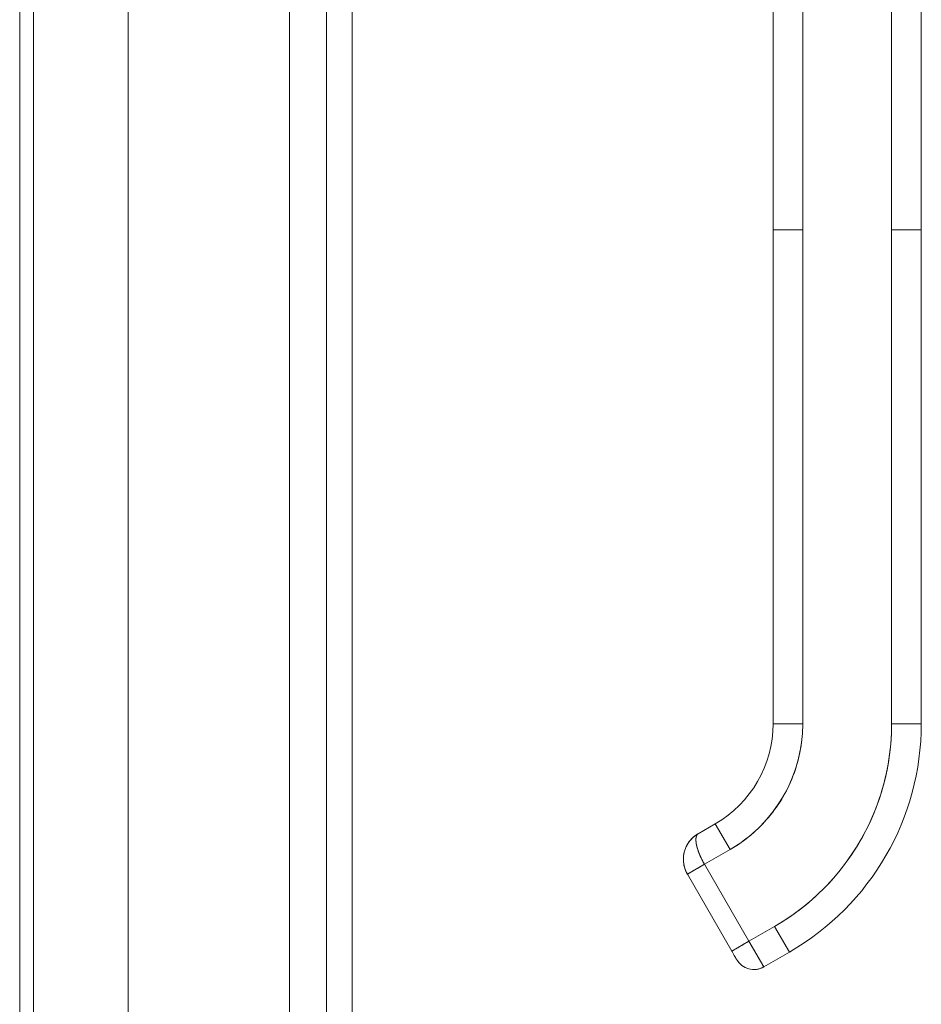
# Model space of a CAD drawing. Header units: inches. Extents: x 16 to 394, y 3 to 249.
# Tile 40 of 116: x 108.77 to 112.36, y 146.65 to 150.58. Entities that reach past the tile are written whole.
import ezdxf

# ---------------------------------------------------------------- set-up
doc = ezdxf.new("R2010")
doc.units = ezdxf.units.IN
doc.header["$LTSCALE"] = 24
doc.header["$MEASUREMENT"] = 0
doc.layers.add('Hatch (ANSI)', color=7, linetype='Continuous', lineweight=5)
doc.layers.add('Visible (ANSI)', color=7, linetype='Continuous', lineweight=5)

msp = doc.modelspace()

# ---------------------------------------------------------------- hatches: boundary and pattern name
at = {"layer": 'Hatch (ANSI)'}
h = msp.add_hatch(dxfattribs=at)
h.set_pattern_fill('ANSI31', color=256, scale=24, angle=75, style=0)
edge = h.paths.add_edge_path()
edge.add_line((109.2164, 184.6732), (109.8488, 184.6732))
edge.add_ellipse((109.8488, 184.5326), major_axis=(0, 0.1406), ratio=1, start_angle=354.3077, end_angle=360, ccw=False)
edge.add_ellipse((109.8488, 184.5326), major_axis=(0.0139, 0.1399), ratio=1, start_angle=275.6923, end_angle=360, ccw=False)
edge.add_line((109.9894, 184.5326), (109.9894, 183.9028))
edge.add_line((109.9894, 183.9028), (109.9894, 122.2631))
edge.add_line((109.9894, 122.2631), (109.9894, 121.6428))
edge.add_ellipse((109.8488, 121.6428), major_axis=(0.1406, 0), ratio=1, start_angle=270, end_angle=360, ccw=False)
edge.add_line((109.8488, 121.5022), (109.8316, 121.5022))
edge.add_line((109.8316, 121.5022), (109.2164, 121.5022))
edge.add_line((109.2164, 121.5022), (109.2164, 121.4002))
edge.add_line((109.2164, 121.4002), (109.8488, 121.4002))
edge.add_ellipse((109.8488, 121.6428), major_axis=(0, -0.2426), ratio=1, start_angle=0, end_angle=90)
edge.add_line((110.0914, 121.6428), (110.0914, 184.5326))
edge.add_ellipse((109.8488, 184.5326), major_axis=(0.2426, 0), ratio=1, start_angle=0, end_angle=90)
edge.add_line((109.8488, 184.7752), (109.2164, 184.7752))
edge.add_line((109.2164, 184.7752), (109.2164, 184.6732))
h = msp.add_hatch(dxfattribs=at)
h.set_pattern_fill('ANSI31', color=256, scale=24, angle=-15, style=0)
edge = h.paths.add_edge_path()
edge.add_ellipse((110.0224, 184.2309), major_axis=(-0.1796, 0.4375), ratio=1, start_angle=0, end_angle=111.109)
edge.add_ellipse((110.0224, 184.2309), major_axis=(-0.3435, -0.3251), ratio=1, start_angle=0, end_angle=12.3933)
edge.add_ellipse((110.0224, 184.2309), major_axis=(-0.2657, -0.3912), ratio=1, start_angle=0, end_angle=11.8613)
edge.add_ellipse((109.8753, 183.9028), major_axis=(-0.0326, -0.1094), ratio=1, start_angle=0, end_angle=106.5734)
edge.add_line((109.9894, 183.9028), (109.9894, 184.5326))
edge.add_line((109.9894, 184.5326), (109.9894, 184.5591))
edge.add_ellipse((109.8753, 184.5591), major_axis=(0.1141, 0), ratio=1, start_angle=0, end_angle=96.3195)
edge.add_ellipse((109.8753, 184.5591), major_axis=(-0.0126, 0.1134), ratio=1, start_angle=0, end_angle=10.2538)
edge = h.paths.add_edge_path()
edge.add_ellipse((110.0224, 121.9349), major_axis=(-0.1796, 0.4375), ratio=1, start_angle=0, end_angle=11.1028)
edge.add_ellipse((110.0224, 121.9349), major_axis=(-0.2605, 0.3947), ratio=1, start_angle=0, end_angle=12.3816)
edge.add_ellipse((110.0224, 121.9349), major_axis=(-0.3391, 0.3297), ratio=1, start_angle=0, end_angle=110.4124)
edge.add_ellipse((110.0224, 121.9349), major_axis=(-0.1907, -0.4328), ratio=1, start_angle=0, end_angle=1.4669)
edge.add_ellipse((109.8753, 121.6068), major_axis=(-0.0326, -0.1094), ratio=1, start_angle=0, end_angle=106.5734)
edge.add_line((109.9894, 121.6068), (109.9894, 121.6428))
edge.add_line((109.9894, 121.6428), (109.9894, 122.2631))
edge.add_ellipse((109.8753, 122.2631), major_axis=(0.1141, 0), ratio=1, start_angle=0, end_angle=106.5734)

# ---------------------------------------------------------------- linework, layer by layer
at = {"layer": 'Visible (ANSI)'}
for p, q in [((109.9894, 184.5326), (109.9894, 121.6428)), ((110.0914, 121.6428), (110.0914, 184.5326)), ((108.8227, 152.3709), (108.8227, 126.2542)), ((108.7672, 126.2542), (108.7672, 151.7584)), ((109.1997, 126.2542), (109.1997, 151.6309)), ((109.8428, 151.5212), (109.8428, 126.2542)), ((111.7695, 149.7412), (111.7695, 150.6673)), ((111.8876, 150.6673), (111.8876, 149.7412)), ((112.2419, 149.7412), (112.2419, 150.6673)), ((112.36, 150.6673), (112.36, 149.7412)), ((111.7695, 149.7412), (111.8876, 149.7412)), ((111.7695, 147.7727), (111.7695, 149.7412)), ((111.8876, 149.7412), (111.7695, 149.7412)), ((111.7695, 149.7412), (111.7695, 149.2885)), ((111.8876, 147.7727), (111.8876, 149.7412)), ((111.8876, 149.7412), (111.8876, 147.7727)), ((112.2419, 149.7412), (112.36, 149.7412)), ((112.36, 149.7412), (112.2419, 149.7412)), ((112.2419, 147.7727), (112.2419, 149.7412)), ((112.2419, 149.7412), (112.2419, 147.7727)), ((112.36, 149.7412), (112.36, 147.7727)), ((112.36, 147.7727), (112.36, 149.7412)), ((111.7695, 149.2885), (111.7695, 149.19)), ((111.7695, 149.19), (111.7695, 148.5798)), ((111.7695, 148.5798), (111.7695, 148.4814)), ((111.7695, 148.4814), (111.7695, 147.8711)), ((111.7695, 147.8711), (111.7695, 147.7727)), ((111.7695, 147.7727), (111.8876, 147.7727)), ((111.8876, 147.7727), (111.7695, 147.7727)), ((112.2419, 147.7727), (112.36, 147.7727)), ((112.36, 147.7727), (112.2419, 147.7727)), ((111.4709, 147.3344), (111.5391, 147.3738)), ((111.5391, 147.3738), (111.4709, 147.3344)), ((111.5982, 147.2715), (111.5391, 147.3738)), ((111.5391, 147.3738), (111.5982, 147.2715)), ((111.4959, 147.2124), (111.5982, 147.2715)), ((111.5982, 147.2715), (111.4959, 147.2124)), ((111.4959, 147.2124), (111.4277, 147.173)), ((111.4959, 147.2124), (111.6731, 146.9056)), ((111.6731, 146.9056), (111.4959, 147.2124)), ((111.6049, 146.8662), (111.4277, 147.173)), ((111.7754, 146.9646), (111.6731, 146.9056)), ((111.6731, 146.9056), (111.7754, 146.9646)), ((111.7754, 146.9646), (111.8344, 146.8623)), ((111.8344, 146.8623), (111.7754, 146.9646)), ((111.6049, 146.8662), (111.6731, 146.9056)), ((111.6731, 146.9056), (111.7321, 146.8033)), ((111.7321, 146.8033), (111.8344, 146.8623)), ((111.8344, 146.8623), (111.7321, 146.8033))]:
    msp.add_line(p, q, dxfattribs=at)
for centre, radius, start, end in [((111.3088, 147.7727), 0.4607, 300, 0), ((111.3088, 147.7727), 0.5788, 300, 0), ((111.3088, 147.7727), 0.9331, 300, 0), ((111.3088, 147.7727), 1.0512, 300, 0), ((111.3088, 147.7727), 1.0512, 300, 0), ((111.6928, 146.8715), 0.0787, 210, 300), ((111.6928, 146.8715), 0.0787, 209.9974, 300.0016)]:
    msp.add_arc(centre, radius, start, end, dxfattribs=at)
for centre, major_axis, ratio, start_param, end_param in [((111.4959, 147.2124), (-0.0682, -0.0394), 0.00001, 6.282009, 7.853365), ((111.6731, 146.9056), (0.0591, -0.1023), 0.000028, 0.000212, 1.570585)]:
    msp.add_ellipse(centre, major_axis=major_axis, ratio=ratio, start_param=start_param, end_param=end_param, dxfattribs=at)
for points, knots in [([(111.5982, 147.2715), (111.6274, 147.2883), (111.6547, 147.3075), (111.6805, 147.329), (111.7062, 147.3506), (111.7303, 147.3746), (111.752, 147.4005), (111.7738, 147.4264), (111.7932, 147.4541), (111.8101, 147.4834), (111.8269, 147.5126), (111.8412, 147.5432), (111.8528, 147.575), (111.8643, 147.6068), (111.8731, 147.6397), (111.8789, 147.6727), (111.8847, 147.7058), (111.8876, 147.739), (111.8876, 147.7727)], [0, 0, 0, 0, 0.166667, 0.166667, 0.166667, 0.333333, 0.333333, 0.333333, 0.5, 0.5, 0.5, 0.666667, 0.666667, 0.666667, 0.833333, 0.833333, 0.833333, 1, 1, 1, 1]), ([(112.2419, 147.7727), (112.2419, 147.7182), (112.2372, 147.6645), (112.2278, 147.6112), (112.2184, 147.5579), (112.2043, 147.5049), (112.1857, 147.4538), (112.1671, 147.4026), (112.144, 147.3532), (112.1169, 147.3061), (112.0897, 147.2591), (112.0585, 147.2144), (112.0234, 147.1727), (111.9884, 147.131), (111.9496, 147.0923), (111.9082, 147.0576), (111.8667, 147.0228), (111.8226, 146.9919), (111.7754, 146.9646)], [0, 0, 0, 0, 0.166667, 0.166667, 0.166667, 0.333333, 0.333333, 0.333333, 0.5, 0.5, 0.5, 0.666667, 0.666667, 0.666667, 0.833333, 0.833333, 0.833333, 1, 1, 1, 1]), ([(111.4708, 147.3343), (111.4616, 147.329), (111.4532, 147.3224), (111.4458, 147.3149), (111.4384, 147.3074), (111.432, 147.2988), (111.4269, 147.2897), (111.4218, 147.2806), (111.4179, 147.2708), (111.4154, 147.2608), (111.4129, 147.2508), (111.4118, 147.2405), (111.4119, 147.2304), (111.4121, 147.2203), (111.4135, 147.2103), (111.4162, 147.2006), (111.4188, 147.191), (111.4227, 147.1817), (111.4277, 147.173)], [0.0010349, 0.0010349, 0.0010349, 0.0010349, 0.1666667, 0.1666667, 0.1666667, 0.3333333, 0.3333333, 0.3333333, 0.5, 0.5, 0.5, 0.6666667, 0.6666667, 0.6666667, 0.8333333, 0.8333333, 0.8333333, 1, 1, 1, 1]), ([(111.4277, 147.1731), (111.4257, 147.1766), (111.4238, 147.1803), (111.422, 147.1842), (111.4197, 147.1894), (111.4178, 147.1948), (111.4162, 147.2004), (111.4154, 147.2034), (111.4147, 147.2065), (111.4141, 147.2096), (111.4127, 147.2164), (111.412, 147.2233), (111.4119, 147.2302), (111.4119, 147.2312), (111.4119, 147.2322), (111.4119, 147.2332), (111.412, 147.2401), (111.4126, 147.247), (111.4139, 147.2538), (111.4143, 147.2561), (111.4148, 147.2584), (111.4154, 147.2606), (111.4163, 147.2643), (111.4174, 147.268), (111.4187, 147.2717), (111.4205, 147.2768), (111.4227, 147.2818), (111.4252, 147.2866), (111.4257, 147.2876), (111.4263, 147.2886), (111.4268, 147.2896), (111.4286, 147.2928), (111.4305, 147.2958), (111.4325, 147.2988), (111.4349, 147.3023), (111.4375, 147.3057), (111.4403, 147.3089), (111.442, 147.311), (111.4439, 147.313), (111.4458, 147.3149), (111.4466, 147.3157), (111.4474, 147.3165), (111.4482, 147.3173), (111.4507, 147.3197), (111.4533, 147.322), (111.456, 147.3241), (111.4584, 147.3261), (111.461, 147.328), (111.4636, 147.3298), (111.466, 147.3314), (111.4684, 147.3329), (111.4709, 147.3344)], [0, 0, 0, 0, 0.0715294, 0.0715294, 0.0715294, 0.1666667, 0.1666667, 0.1666667, 0.2191087, 0.2191087, 0.2191087, 0.3333333, 0.3333333, 0.3333333, 0.3497655, 0.3497655, 0.3497655, 0.4625066, 0.4625066, 0.4625066, 0.5, 0.5, 0.5, 0.5617957, 0.5617957, 0.5617957, 0.6483456, 0.6483456, 0.6483456, 0.6666667, 0.6666667, 0.6666667, 0.7237363, 0.7237363, 0.7237363, 0.7909989, 0.7909989, 0.7909989, 0.8333333, 0.8333333, 0.8333333, 0.8512295, 0.8512295, 0.8512295, 0.9053658, 0.9053658, 0.9053658, 0.9545679, 0.9545679, 0.9545679, 0.9999865, 0.9999865, 0.9999865, 0.9999865]), ([(111.4959, 147.2124), (111.491, 147.2209), (111.4864, 147.2297), (111.4823, 147.2385), (111.4781, 147.2474), (111.4745, 147.2562), (111.4715, 147.2647), (111.4684, 147.2732), (111.4661, 147.2813), (111.4644, 147.2889), (111.4628, 147.2966), (111.4619, 147.3037), (111.4618, 147.3099), (111.4617, 147.316), (111.4624, 147.3212), (111.4639, 147.3254), (111.4654, 147.3295), (111.4677, 147.3325), (111.4709, 147.3344)], [0, 0, 0, 0, 0.1666667, 0.1666667, 0.1666667, 0.3333333, 0.3333333, 0.3333333, 0.5, 0.5, 0.5, 0.6666667, 0.6666667, 0.6666667, 0.8333333, 0.8333333, 0.8333333, 1, 1, 1, 1]), ([(111.4709, 147.3344), (111.47, 147.3339), (111.4692, 147.3333), (111.4685, 147.3326), (111.4677, 147.3319), (111.4669, 147.331), (111.4663, 147.3301), (111.4656, 147.3291), (111.465, 147.328), (111.4644, 147.3267), (111.4642, 147.3261), (111.4639, 147.3254), (111.4637, 147.3247), (111.4634, 147.3239), (111.4632, 147.323), (111.463, 147.3221), (111.4625, 147.3202), (111.4622, 147.3182), (111.4621, 147.3159), (111.4619, 147.3135), (111.4618, 147.3109), (111.4619, 147.3081), (111.4619, 147.308), (111.4619, 147.3078), (111.4619, 147.3077), (111.4621, 147.3044), (111.4624, 147.3008), (111.463, 147.2971), (111.4635, 147.2934), (111.4642, 147.2896), (111.4652, 147.2856), (111.4653, 147.285), (111.4655, 147.2844), (111.4656, 147.2839), (111.467, 147.2785), (111.4687, 147.2728), (111.4706, 147.2672), (111.4714, 147.2648), (111.4723, 147.2624), (111.4732, 147.26), (111.4749, 147.2555), (111.4767, 147.2511), (111.4786, 147.2467), (111.4803, 147.2427), (111.4821, 147.2387), (111.484, 147.2349), (111.4859, 147.231), (111.4878, 147.2273), (111.4897, 147.2236), (111.4918, 147.2198), (111.4939, 147.2161), (111.4959, 147.2124)], [0, 0, 0, 0, 0.042575, 0.042575, 0.042575, 0.089021, 0.089021, 0.089021, 0.140441, 0.140441, 0.140441, 0.166667, 0.166667, 0.166667, 0.198054, 0.198054, 0.198054, 0.263294, 0.263294, 0.263294, 0.333333, 0.333333, 0.333333, 0.337089, 0.337089, 0.337089, 0.419118, 0.419118, 0.419118, 0.5, 0.5, 0.5, 0.511556, 0.511556, 0.511556, 0.620733, 0.620733, 0.620733, 0.666667, 0.666667, 0.666667, 0.753268, 0.753268, 0.753268, 0.833333, 0.833333, 0.833333, 0.914298, 0.914298, 0.914298, 1, 1, 1, 1]), ([(111.6049, 146.8662), (111.6049, 146.8662), (111.606, 146.8668), (111.6082, 146.8681), (111.6104, 146.8694), (111.6137, 146.8713), (111.6179, 146.8737), (111.6221, 146.8761), (111.6272, 146.8791), (111.633, 146.8824), (111.6388, 146.8858), (111.6452, 146.8895), (111.652, 146.8934), (111.6588, 146.8973), (111.6659, 146.9014), (111.6731, 146.9056)], [0.0000279, 0.0000279, 0.0000279, 0.0000279, 0.2, 0.2, 0.2, 0.4, 0.4, 0.4, 0.6, 0.6, 0.6, 0.8, 0.8, 0.8, 1, 1, 1, 1]), ([(111.624, 146.833), (111.6235, 146.8339), (111.6227, 146.8353), (111.6205, 146.8391), (111.6191, 146.8416), (111.6159, 146.8471), (111.614, 146.8503), (111.6102, 146.8571), (111.6081, 146.8607), (111.6056, 146.8649), (111.6052, 146.8656), (111.6049, 146.8662)], [0, 0, 0, 0, 0.0321661, 0.0321661, 0.0639474, 0.0639474, 0.0958233, 0.0958233, 0.1277043, 0.1277043, 0.1332424, 0.1332424, 0.1332424, 0.1332424])]:
    msp.add_open_spline(points, degree=3, knots=knots, dxfattribs=at)
for points in [[(111.4416, 147.3104), (111.4438, 147.313), (111.4462, 147.3154), (111.4486, 147.3177)], [(111.4122, 147.2408), (111.4127, 147.2475), (111.4138, 147.2542), (111.4154, 147.2607)], [(111.4801, 147.2432), (111.4797, 147.2442), (111.4793, 147.2451), (111.4788, 147.2461)], [(111.6246, 146.8321), (111.6246, 146.8321), (111.6244, 146.8324), (111.624, 146.833)]]:
    msp.add_open_spline(points, degree=3, dxfattribs=at)

doc.saveas('drawing.dxf')
